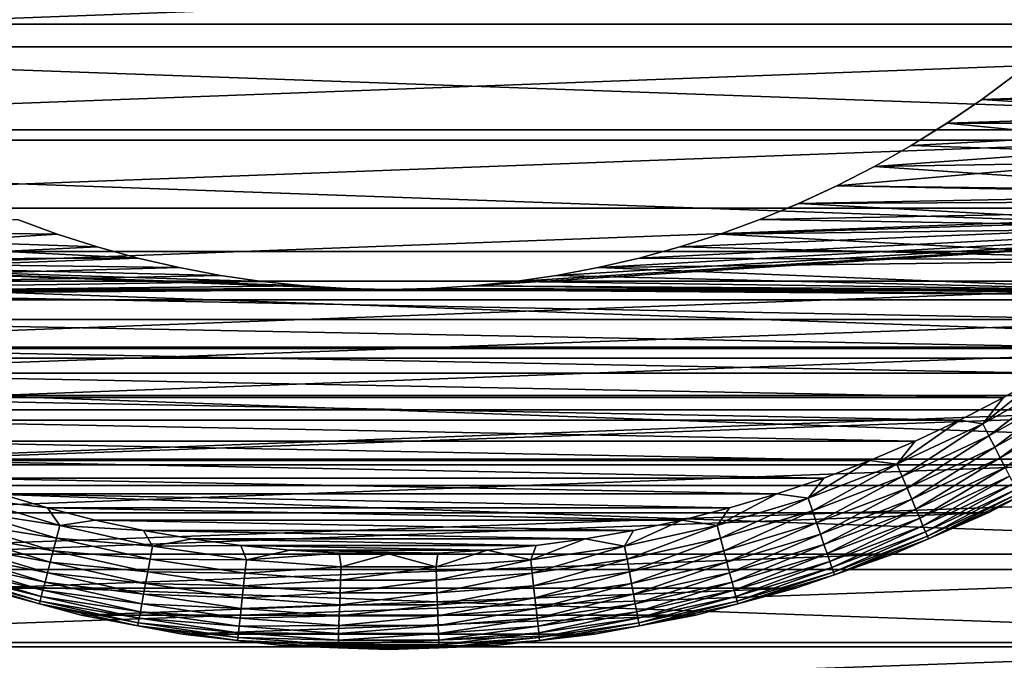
# Model space of a CAD drawing. Header units: metres. Extents: x -28 to 204, y -40 to 40.
# Tile 6 of 42: x -6 to 10, y -22 to -12. Entities that reach past the tile are written whole.
import ezdxf

# ---------------------------------------------------------------- set-up
doc = ezdxf.new("R2010")
doc.units = ezdxf.units.M
doc.layers.add('solid_SIPHO_KOMPL_SW0001', color=7, linetype='CONTINUOUS')

msp = doc.modelspace()

# ---------------------------------------------------------------- linework, layer by layer
at = {"layer": 'solid_SIPHO_KOMPL_SW0001'}
for points in [[(25.924086, -11.840164), (-25.924086, -11.840164), (-26.703117, -9.959504)], [(26.703117, -9.959504), (25.924086, -11.840164), (-26.703117, -9.959504)], [(-18.749777, -10.824133, 242), (-17.887444, -12.196772, 242), (18.749777, -10.824133, 242)], [(-17.887444, -12.196772, 242), (17.887444, -12.196772, 242), (18.749777, -10.824133, 242)], [(25.013962, -13.658234), (-25.013962, -13.658234), (-25.924086, -11.840164)], [(25.924086, -11.840164), (25.013962, -13.658234), (-25.924086, -11.840164)], [(-17.887444, -12.196772, 242), (-16.926666, -13.498499, 242), (17.887444, -12.196772, 242)], [(-16.926666, -13.498499, 242), (16.926666, -13.498499, 242), (17.887444, -12.196772, 242)], [(9.82758, -12.626111, 231), (9.297829, -13.021031, 231), (9.827461, -12.626204, 156)], [(15.557814, -12.805245, 231), (9.297829, -13.021031, 231), (9.82758, -12.626111, 231)], [(9.297829, -13.021031, 231), (9.29792, -13.020987, 156), (9.827461, -12.626204, 156)], [(9.827461, -12.626204, 156), (9.29792, -13.020987, 156), (23.709282, -12.917722, 156)], [(15.557814, -12.805245, 231), (15.055832, -13.39195, 231), (9.297829, -13.021031, 231)], [(7.026774, -14.374297, 156), (22.727345, -14.576244, 156), (23.709282, -12.917722, 156)], [(7.615553, -14.071305, 156), (7.026774, -14.374297, 156), (23.709282, -12.917722, 156)], [(8.189808, -13.745053, 156), (7.615553, -14.071305, 156), (23.709282, -12.917722, 156)], [(8.751094, -13.394572, 156), (8.189808, -13.745053, 156), (23.709282, -12.917722, 156)], [(9.29792, -13.020987, 156), (8.751094, -13.394572, 156), (23.709282, -12.917722, 156)], [(9.297829, -13.021031, 231), (8.750722, -13.394776, 231), (8.751094, -13.394572, 156)], [(15.055832, -13.39195, 231), (8.750722, -13.394776, 231), (9.297829, -13.021031, 231)], [(9.297829, -13.021031, 231), (8.751094, -13.394572, 156), (9.29792, -13.020987, 156)], [(8.750722, -13.394776, 231), (8.189299, -13.74534, 231), (8.189808, -13.745053, 156)], [(14.531249, -13.95927, 231), (8.189299, -13.74534, 231), (8.750722, -13.394776, 231)], [(8.750722, -13.394776, 231), (8.189808, -13.745053, 156), (8.751094, -13.394572, 156)], [(15.055832, -13.39195, 231), (14.531249, -13.95927, 231), (8.750722, -13.394776, 231)], [(-16.926666, -13.498499, 242), (-15.871457, -14.724659, 242), (16.926666, -13.498499, 242)], [(-15.871457, -14.724659, 242), (15.871457, -14.724659, 242), (16.926666, -13.498499, 242)], [(23.976261, -15.407389), (-23.976261, -15.407389), (-25.013962, -13.658234)], [(25.013962, -13.658234), (23.976261, -15.407389), (-25.013962, -13.658234)], [(8.189299, -13.74534, 231), (7.615308, -14.071484, 231), (7.615553, -14.071305, 156)], [(14.531249, -13.95927, 231), (7.615308, -14.071484, 231), (8.189299, -13.74534, 231)], [(8.189299, -13.74534, 231), (7.615553, -14.071305, 156), (8.189808, -13.745053, 156)], [(14.531249, -13.95927, 231), (13.984469, -14.507001, 231), (7.615308, -14.071484, 231)], [(7.027185, -14.374183, 231), (7.026774, -14.374297, 156), (7.615553, -14.071305, 156)], [(7.615308, -14.071484, 231), (7.027185, -14.374183, 231), (7.615553, -14.071305, 156)], [(13.984469, -14.507001, 231), (7.027185, -14.374183, 231), (7.615308, -14.071484, 231)], [(7.026774, -14.374297, 156), (6.426268, -14.652704, 156), (22.727345, -14.576244, 156)], [(6.427208, -14.652335, 231), (6.426268, -14.652704, 156), (7.026774, -14.374297, 156)], [(7.027185, -14.374183, 231), (6.427208, -14.652335, 231), (7.026774, -14.374297, 156)], [(13.984469, -14.507001, 231), (6.427208, -14.652335, 231), (7.027185, -14.374183, 231)], [(1.321198, -15.945283, 156), (21.628191, -16.162251, 156), (22.727345, -14.576244, 156)], [(1.978837, -15.877161, 156), (1.321198, -15.945283, 156), (22.727345, -14.576244, 156)], [(2.632678, -15.781822, 156), (1.978837, -15.877161, 156), (22.727345, -14.576244, 156)], [(3.283819, -15.65924, 156), (2.632678, -15.781822, 156), (22.727345, -14.576244, 156)], [(3.928715, -15.510134, 156), (3.283819, -15.65924, 156), (22.727345, -14.576244, 156)], [(4.565289, -15.334844, 156), (3.928715, -15.510134, 156), (22.727345, -14.576244, 156)], [(5.195354, -15.132947, 156), (4.565289, -15.334844, 156), (22.727345, -14.576244, 156)], [(5.816383, -14.905342, 156), (5.195354, -15.132947, 156), (22.727345, -14.576244, 156)], [(6.426268, -14.652704, 156), (5.816383, -14.905342, 156), (22.727345, -14.576244, 156)], [(5.817182, -14.904982, 231), (5.816383, -14.905342, 156), (6.426268, -14.652704, 156)], [(6.427208, -14.652335, 231), (5.817182, -14.904982, 231), (6.426268, -14.652704, 156)], [(13.418026, -15.032598, 231), (5.817182, -14.904982, 231), (6.427208, -14.652335, 231)], [(13.984469, -14.507001, 231), (13.418026, -15.032598, 231), (6.427208, -14.652335, 231)], [(-15.871457, -14.724659, 242), (-14.724659, -15.871457, 242), (15.871457, -14.724659, 242)], [(-14.724659, -15.871457, 242), (14.724659, -15.871457, 242), (15.871457, -14.724659, 242)], [(-5.195354, -15.132947, 156), (-5.816383, -14.905342, 156), (-21.628191, -16.162251, 156)], [(-13.418026, -15.032598, 231), (-5.817182, -14.904982, 231), (-5.195281, -15.132864, 231)], [(-5.817182, -14.904982, 231), (-5.816383, -14.905342, 156), (-5.195354, -15.132947, 156)], [(-5.195281, -15.132864, 231), (-5.817182, -14.904982, 231), (-5.195354, -15.132947, 156)], [(5.817182, -14.904982, 231), (5.195281, -15.132864, 231), (5.816383, -14.905342, 156)], [(13.418026, -15.032598, 231), (5.195281, -15.132864, 231), (5.817182, -14.904982, 231)], [(5.195281, -15.132864, 231), (5.195354, -15.132947, 156), (5.816383, -14.905342, 156)], [(-13.418026, -15.032598, 231), (-5.195281, -15.132864, 231), (-4.56431, -15.33507, 231)], [(-13.418026, -15.032598, 231), (-4.56431, -15.33507, 231), (-3.927532, -15.510465, 231)], [(-12.832145, -15.535639, 231), (-13.418026, -15.032598, 231), (-3.927532, -15.510465, 231)], [(13.418026, -15.032598, 231), (12.832145, -15.535638, 231), (5.195281, -15.132864, 231)], [(-4.565289, -15.334844, 156), (-5.195354, -15.132947, 156), (-21.628191, -16.162251, 156)], [(-5.195281, -15.132864, 231), (-5.195354, -15.132947, 156), (-4.565289, -15.334844, 156)], [(-4.56431, -15.33507, 231), (-5.195281, -15.132864, 231), (-4.565289, -15.334844, 156)], [(5.195281, -15.132864, 231), (4.56431, -15.33507, 231), (5.195354, -15.132947, 156)], [(12.832145, -15.535638, 231), (4.56431, -15.33507, 231), (5.195281, -15.132864, 231)], [(4.56431, -15.33507, 231), (4.565289, -15.334844, 156), (5.195354, -15.132947, 156)], [(22.814804, -17.080086), (-22.814804, -17.080086), (-23.976261, -15.407389)], [(23.976261, -15.407389), (22.814804, -17.080086), (-23.976261, -15.407389)], [(-3.928715, -15.510134, 156), (-4.565289, -15.334844, 156), (-21.628191, -16.162251, 156)], [(-4.56431, -15.33507, 231), (-4.565289, -15.334844, 156), (-3.928715, -15.510134, 156)], [(-3.927532, -15.510465, 231), (-4.56431, -15.33507, 231), (-3.928715, -15.510134, 156)], [(4.56431, -15.33507, 231), (3.927532, -15.510465, 231), (3.928715, -15.510134, 156)], [(12.832145, -15.535638, 231), (3.927532, -15.510465, 231), (4.56431, -15.33507, 231)], [(4.56431, -15.33507, 231), (3.928715, -15.510134, 156), (4.565289, -15.334844, 156)], [(-3.283819, -15.65924, 156), (-3.928715, -15.510134, 156), (-21.628191, -16.162251, 156)], [(-12.832145, -15.535639, 231), (-3.927532, -15.510465, 231), (-3.28329, -15.659442, 231)], [(-12.832145, -15.535639, 231), (-3.28329, -15.659442, 231), (-2.633039, -15.781823, 231)], [(-12.832145, -15.535639, 231), (-2.633039, -15.781823, 231), (-1.979665, -15.877048, 231)], [(-12.832145, -15.535639, 231), (-1.979665, -15.877048, 231), (-1.321913, -15.945186, 231)], [(-12.832145, -15.535639, 231), (-1.321913, -15.945186, 231), (-0.66086, -15.986254, 231)], [(-12.226339, -16.016727, 231), (-12.832145, -15.535639, 231), (-0.66086, -15.986254, 231)], [(-3.927532, -15.510465, 231), (-3.928715, -15.510134, 156), (-3.283819, -15.65924, 156)], [(-3.28329, -15.659442, 231), (-3.927532, -15.510465, 231), (-3.283819, -15.65924, 156)], [(3.927532, -15.510465, 231), (3.28329, -15.659442, 231), (3.283819, -15.65924, 156)], [(12.832145, -15.535638, 231), (3.28329, -15.659442, 231), (3.927532, -15.510465, 231)], [(12.832145, -15.535638, 231), (12.22634, -16.016727, 231), (3.28329, -15.659442, 231)], [(3.927532, -15.510465, 231), (3.283819, -15.65924, 156), (3.928715, -15.510134, 156)], [(-2.632678, -15.781822, 156), (-3.283819, -15.65924, 156), (-21.628191, -16.162251, 156)], [(-3.28329, -15.659442, 231), (-3.283819, -15.65924, 156), (-2.632678, -15.781822, 156)], [(-2.633039, -15.781823, 231), (-3.28329, -15.659442, 231), (-2.632678, -15.781822, 156)], [(2.633039, -15.781823, 231), (2.632678, -15.781822, 156), (3.283819, -15.65924, 156)], [(3.28329, -15.659442, 231), (2.633039, -15.781823, 231), (3.283819, -15.65924, 156)], [(12.22634, -16.016727, 231), (2.633039, -15.781823, 231), (3.28329, -15.659442, 231)], [(-1.978837, -15.877161, 156), (-2.632678, -15.781822, 156), (-21.628191, -16.162251, 156)], [(-1.321198, -15.945283, 156), (-1.978837, -15.877161, 156), (-21.628191, -16.162251, 156)], [(-14.724659, -15.871457, 242), (-13.498499, -16.926666, 242), (14.724659, -15.871457, 242)], [(-13.498499, -16.926666, 242), (13.498499, -16.926666, 242), (14.724659, -15.871457, 242)], [(-1.979665, -15.877048, 231), (-2.633039, -15.781823, 231), (-2.632678, -15.781822, 156)], [(-1.979665, -15.877048, 231), (-2.632678, -15.781822, 156), (-1.978837, -15.877161, 156)], [(-1.321913, -15.945186, 231), (-1.979665, -15.877048, 231), (-1.978837, -15.877161, 156)], [(-1.321913, -15.945186, 231), (-1.978837, -15.877161, 156), (-1.321198, -15.945283, 156)], [(1.321913, -15.945186, 231), (1.321198, -15.945283, 156), (1.978837, -15.877161, 156)], [(1.979665, -15.877048, 231), (1.321913, -15.945186, 231), (1.978837, -15.877161, 156)], [(12.22634, -16.016727, 231), (1.321913, -15.945186, 231), (1.979665, -15.877048, 231)], [(1.979665, -15.877048, 231), (1.978837, -15.877161, 156), (2.632678, -15.781822, 156)], [(2.633039, -15.781823, 231), (1.979665, -15.877048, 231), (2.632678, -15.781822, 156)], [(12.22634, -16.016727, 231), (1.979665, -15.877048, 231), (2.633039, -15.781823, 231)], [(-0.660509, -15.98629, 156), (-1.321198, -15.945283, 156), (-21.628191, -16.162251, 156)], [(0, -16, 156), (-0.660509, -15.98629, 156), (-21.628191, -16.162251, 156)], [(0, -16, 156), (-21.628191, -16.162251, 156), (21.628191, -16.162251, 156)], [(-12.226339, -16.016727, 231), (-0.66086, -15.986254, 231), (0, -16, 231)], [(12.22634, -16.016727, 231), (-12.226339, -16.016727, 231), (0, -16, 231)], [(11.603248, -16.473822, 231), (-11.603248, -16.473824, 231), (-12.226339, -16.016727, 231)], [(12.22634, -16.016727, 231), (11.603248, -16.473822, 231), (-12.226339, -16.016727, 231)], [(-0.66086, -15.986254, 231), (-1.321913, -15.945186, 231), (-1.321198, -15.945283, 156)], [(-0.66086, -15.986254, 231), (-1.321198, -15.945283, 156), (-0.660509, -15.98629, 156)], [(-0.66086, -15.986254, 231), (-0.660509, -15.98629, 156), (0, -16, 156)], [(0, -16, 231), (-0.66086, -15.986254, 231), (0, -16, 156)], [(0.66086, -15.986254, 231), (0, -16, 231), (0.660509, -15.98629, 156)], [(12.22634, -16.016727, 231), (0, -16, 231), (0.66086, -15.986254, 231)], [(0.660509, -15.98629, 156), (0, -16, 156), (21.628191, -16.162251, 156)], [(0, -16, 231), (0, -16, 156), (0.660509, -15.98629, 156)], [(1.321198, -15.945283, 156), (0.660509, -15.98629, 156), (21.628191, -16.162251, 156)], [(0.66086, -15.986254, 231), (0.660509, -15.98629, 156), (1.321198, -15.945283, 156)], [(1.321913, -15.945186, 231), (0.66086, -15.986254, 231), (1.321198, -15.945283, 156)], [(12.22634, -16.016727, 231), (0.66086, -15.986254, 231), (1.321913, -15.945186, 231)], [(-21.628191, -16.162251, 156), (-20.419411, -17.664705, 156), (21.628191, -16.162251, 156)], [(-20.419411, -17.664705, 156), (20.419409, -17.664707, 156), (21.628191, -16.162251, 156)], [(11.603248, -16.473822, 231), (10.963819, -16.906069, 231), (-11.603248, -16.473824, 231)], [(10.963819, -16.906069, 231), (-10.963818, -16.906069, 231), (-11.603248, -16.473824, 231)], [(-13.498499, -16.926666, 242), (-12.196772, -17.887444, 242), (13.498499, -16.926666, 242)], [(-12.196772, -17.887444, 242), (12.196772, -17.887444, 242), (13.498499, -16.926666, 242)], [(10.306923, -17.314333, 231), (-10.306923, -17.314333, 231), (-10.963818, -16.906069, 231)], [(10.963819, -16.906069, 231), (10.306923, -17.314333, 231), (-10.963818, -16.906069, 231)], [(21.538774, -18.663525), (-21.538774, -18.663525), (-22.814804, -17.080086)], [(22.814804, -17.080086), (21.538774, -18.663525), (-22.814804, -17.080086)], [(9.635276, -17.696985, 231), (-9.635276, -17.696985, 231), (-10.306923, -17.314333, 231)], [(10.306923, -17.314333, 231), (9.635276, -17.696985, 231), (-10.306923, -17.314333, 231)], [(9.311042, -18.110094, 231.015274), (9.635276, -17.696985, 231), (10.306923, -17.314333, 231)], [(9.311042, -18.110094, 231.015274), (10.306923, -17.314333, 231), (10.608154, -17.38212, 231.015274)], [(9.311042, -18.110094, 231.015274), (10.608154, -17.38212, 231.015274), (9.406756, -18.296263, 231.060822)], [(10.608154, -17.38212, 231.015274), (10.717204, -17.560804, 231.060822), (9.406756, -18.296263, 231.060822)], [(9.406756, -18.296263, 231.060822), (10.717204, -17.560804, 231.060822), (9.498529, -18.47476, 231.135727)], [(10.717204, -17.560804, 231.060822), (10.82176, -17.732126, 231.135727), (9.498529, -18.47476, 231.135727)], [(-20.419411, -17.664705, 156), (-19.105331, -19.078426, 156), (20.419409, -17.664707, 156)], [(-19.105331, -19.078426, 156), (19.10533, -19.078426, 156), (20.419409, -17.664707, 156)], [(8.950562, -18.052929, 231), (-8.950561, -18.052929, 231), (-9.635276, -17.696985, 231)], [(9.635276, -17.696985, 231), (8.950562, -18.052929, 231), (-9.635276, -17.696985, 231)], [(9.311042, -18.110094, 231.015274), (8.950562, -18.052929, 231), (9.635276, -17.696985, 231)], [(9.498529, -18.47476, 231.135727), (10.82176, -17.732126, 231.135727), (9.584486, -18.641947, 231.238464)], [(10.82176, -17.732126, 231.135727), (10.919692, -17.892593, 231.238464), (9.584486, -18.641947, 231.238464)], [(-12.196772, -17.887444, 242), (-10.824133, -18.749777, 242), (12.196772, -17.887444, 242)], [(-10.824133, -18.749777, 242), (10.824133, -18.749777, 242), (12.196772, -17.887444, 242)], [(9.584486, -18.641947, 231.238464), (10.919692, -17.892593, 231.238464), (9.662874, -18.794413, 231.366943)], [(8.251156, -18.383055, 231), (-8.251156, -18.383057, 231), (-8.950561, -18.052929, 231)], [(8.950562, -18.052929, 231), (8.251156, -18.383055, 231), (-8.950561, -18.052929, 231)], [(7.96425, -18.741444, 231.015274), (8.251156, -18.383055, 231), (8.950562, -18.052929, 231)], [(7.96425, -18.741444, 231.015274), (8.950562, -18.052929, 231), (9.311042, -18.110094, 231.015274)], [(7.96425, -18.741444, 231.015274), (9.311042, -18.110094, 231.015274), (8.046121, -18.934101, 231.060822)], [(9.311042, -18.110094, 231.015274), (9.406756, -18.296263, 231.060822), (8.046121, -18.934101, 231.060822)], [(8.046121, -18.934101, 231.060822), (9.406756, -18.296263, 231.060822), (8.124619, -19.118822, 231.135727)], [(9.406756, -18.296263, 231.060822), (9.498529, -18.47476, 231.135727), (8.124619, -19.118822, 231.135727)], [(8.251156, -18.383055, 231), (7.539718, -18.686193, 231), (-8.251156, -18.383057, 231)], [(7.539718, -18.686193, 231), (-7.539718, -18.686193, 231), (-8.251156, -18.383057, 231)], [(7.96425, -18.741444, 231.015274), (7.539718, -18.686193, 231), (8.251156, -18.383055, 231)], [(8.124619, -19.118822, 231.135727), (9.498529, -18.47476, 231.135727), (8.198142, -19.291838, 231.238464)], [(9.498529, -18.47476, 231.135727), (9.584486, -18.641947, 231.238464), (8.198142, -19.291838, 231.238464)], [(20.152544, -20.152544), (-20.152544, -20.152544), (-21.538774, -18.663525)], [(21.538774, -18.663525), (20.152544, -20.152544), (-21.538774, -18.663525)], [(8.198142, -19.291838, 231.238464), (9.584486, -18.641947, 231.238464), (8.265192, -19.449619, 231.366943)], [(9.584486, -18.641947, 231.238464), (9.662874, -18.794413, 231.366943), (8.265192, -19.449619, 231.366943)], [(-10.824133, -18.749777, 242), (-9.393485, -19.506002, 242), (10.824133, -18.749777, 242)], [(-9.393485, -19.506002, 242), (9.393485, -19.506002, 242), (10.824133, -18.749777, 242)], [(6.818663, -18.961206, 231), (-6.818663, -18.961206, 231), (-7.539718, -18.686193, 231)], [(7.539718, -18.686193, 231), (6.818663, -18.961206, 231), (-7.539718, -18.686193, 231)], [(6.574966, -19.2728, 231.015274), (6.818663, -18.961206, 231), (7.539718, -18.686193, 231)], [(6.574966, -19.2728, 231.015274), (7.539718, -18.686193, 231), (7.96425, -18.741444, 231.015274)], [(6.574966, -19.2728, 231.015274), (7.96425, -18.741444, 231.015274), (6.642555, -19.470921, 231.060822)], [(7.96425, -18.741444, 231.015274), (8.046121, -18.934101, 231.060822), (6.642555, -19.470921, 231.060822)], [(8.265192, -19.449619, 231.366943), (9.662874, -18.794413, 231.366943), (8.3244, -19.588947, 231.518524)], [(9.662874, -18.794413, 231.366943), (9.732095, -18.929049, 231.518524), (8.3244, -19.588947, 231.518524)], [(9.393583, -19.505976, 232.5), (10.824133, -18.749777, 242), (9.393485, -19.506002, 242)], [(9.393583, -19.505976, 232.5), (10.825, -18.749451, 232.5), (10.824133, -18.749777, 242)], [(9.89244, -19.240923, 232.288437), (10.825, -18.749451, 232.5), (9.393583, -19.505976, 232.5)], [(6.086154, -19.208778, 231), (-6.086154, -19.208778, 231), (-6.818663, -18.961206, 231)], [(6.818663, -18.961206, 231), (6.086154, -19.208778, 231), (-6.818663, -18.961206, 231)], [(6.574966, -19.2728, 231.015274), (6.086154, -19.208778, 231), (6.818663, -18.961206, 231)], [(6.642555, -19.470921, 231.060822), (8.046121, -18.934101, 231.060822), (6.70736, -19.660877, 231.135727)], [(8.046121, -18.934101, 231.060822), (8.124619, -19.118822, 231.135727), (6.70736, -19.660877, 231.135727)], [(8.3244, -19.588947, 231.518524), (9.732095, -18.929049, 231.518524), (8.374559, -19.706982, 231.690125)], [(9.732095, -18.929049, 231.518524), (9.790735, -19.043106, 231.690125), (8.374559, -19.706982, 231.690125)], [(-19.105331, -19.078426, 156), (-17.693865, -20.394182, 156), (19.10533, -19.078426, 156)], [(-17.693865, -20.394182, 156), (17.693863, -20.394182, 156), (19.10533, -19.078426, 156)], [(6.70736, -19.660877, 231.135727), (8.124619, -19.118822, 231.135727), (6.768058, -19.838799, 231.238464)], [(8.124619, -19.118822, 231.135727), (8.198142, -19.291838, 231.238464), (6.768058, -19.838799, 231.238464)], [(8.374559, -19.706982, 231.690125), (9.790735, -19.043106, 231.690125), (8.414645, -19.801313, 231.878235)], [(9.790735, -19.043106, 231.690125), (9.837601, -19.134258, 231.878235), (8.414645, -19.801313, 231.878235)], [(-6.574966, -19.2728, 231.015274), (-5.150602, -19.701328, 231.015274), (-6.642555, -19.470921, 231.060822)], [(-6.574966, -19.2728, 231.015274), (-6.086154, -19.208778, 231), (-5.344473, -19.428257, 231)], [(-6.574966, -19.2728, 231.015274), (-5.344473, -19.428257, 231), (-5.150602, -19.701328, 231.015274)], [(5.344473, -19.428257, 231), (-5.344473, -19.428257, 231), (-6.086154, -19.208778, 231)], [(6.086154, -19.208778, 231), (5.344473, -19.428257, 231), (-6.086154, -19.208778, 231)], [(5.150602, -19.701328, 231.015274), (5.344473, -19.428257, 231), (6.086154, -19.208778, 231)], [(5.150602, -19.701328, 231.015274), (6.086154, -19.208778, 231), (6.574966, -19.2728, 231.015274)], [(5.150602, -19.701328, 231.015274), (6.574966, -19.2728, 231.015274), (5.203549, -19.903852, 231.060822)], [(6.574966, -19.2728, 231.015274), (6.642555, -19.470921, 231.060822), (5.203549, -19.903852, 231.060822)], [(8.414645, -19.801313, 231.878235), (9.837601, -19.134258, 231.878235), (8.443842, -19.870018, 232.079041)], [(9.837601, -19.134258, 231.878235), (9.871735, -19.200649, 232.079041), (8.443842, -19.870018, 232.079041)], [(8.443842, -19.870018, 232.079041), (9.871735, -19.200649, 232.079041), (8.461553, -19.911695, 232.288437)], [(9.871735, -19.200649, 232.079041), (9.89244, -19.240923, 232.288437), (8.461553, -19.911695, 232.288437)], [(8.461553, -19.911695, 232.288437), (9.89244, -19.240923, 232.288437), (9.393583, -19.505976, 232.5)], [(4.596546, -19.61871, 231), (-4.596546, -19.61871, 231), (-5.344473, -19.428257, 231)], [(-5.150602, -19.701328, 231.015274), (-5.344473, -19.428257, 231), (-4.596546, -19.61871, 231)], [(5.344473, -19.428257, 231), (4.596546, -19.61871, 231), (-5.344473, -19.428257, 231)], [(5.150602, -19.701328, 231.015274), (4.596546, -19.61871, 231), (5.344473, -19.428257, 231)], [(6.768058, -19.838799, 231.238464), (8.198142, -19.291838, 231.238464), (6.823412, -20.001053, 231.366943)], [(8.198142, -19.291838, 231.238464), (8.265192, -19.449619, 231.366943), (6.823412, -20.001053, 231.366943)], [(-9.393485, -19.506002, 242), (-7.909695, -20.153397, 242), (9.393485, -19.506002, 242)], [(-7.909695, -20.153397, 242), (7.909695, -20.153397, 242), (9.393485, -19.506002, 242)], [(-6.642555, -19.470921, 231.060822), (-5.203549, -19.903852, 231.060822), (-6.70736, -19.660877, 231.135727)], [(-5.150602, -19.701328, 231.015274), (-5.203549, -19.903852, 231.060822), (-6.642555, -19.470921, 231.060822)], [(5.203549, -19.903852, 231.060822), (6.642555, -19.470921, 231.060822), (5.254315, -20.098034, 231.135727)], [(6.642555, -19.470921, 231.060822), (6.70736, -19.660877, 231.135727), (5.254315, -20.098034, 231.135727)], [(6.823412, -20.001053, 231.366943), (8.265192, -19.449619, 231.366943), (6.872292, -20.144333, 231.518524)], [(8.265192, -19.449619, 231.366943), (8.3244, -19.588947, 231.518524), (6.872292, -20.144333, 231.518524)], [(6.872292, -20.144333, 231.518524), (8.3244, -19.588947, 231.518524), (6.913701, -20.265713, 231.690125)], [(8.3244, -19.588947, 231.518524), (8.374559, -19.706982, 231.690125), (6.913701, -20.265713, 231.690125)], [(7.909633, -20.153418, 232.5), (9.393583, -19.505976, 232.5), (7.909695, -20.153397, 242)], [(8.461553, -19.911695, 232.288437), (9.393583, -19.505976, 232.5), (7.909633, -20.153418, 232.5)], [(9.393583, -19.505976, 232.5), (9.393485, -19.506002, 242), (7.909695, -20.153397, 242)], [(-6.70736, -19.660877, 231.135727), (-5.254315, -20.098034, 231.135727), (-6.768058, -19.838799, 231.238464)], [(-5.203549, -19.903852, 231.060822), (-5.254315, -20.098034, 231.135727), (-6.70736, -19.660877, 231.135727)], [(-5.150602, -19.701328, 231.015274), (-3.698757, -20.02474, 231.015274), (-5.203549, -19.903852, 231.060822)], [(-5.150602, -19.701328, 231.015274), (-4.596546, -19.61871, 231), (-3.840715, -19.780485, 231)], [(-5.150602, -19.701328, 231.015274), (-3.840715, -19.780485, 231), (-3.698757, -20.02474, 231.015274)], [(3.840715, -19.780485, 231), (-3.840715, -19.780485, 231), (-4.596546, -19.61871, 231)], [(4.596546, -19.61871, 231), (3.840715, -19.780485, 231), (-4.596546, -19.61871, 231)], [(3.698757, -20.02474, 231.015274), (3.840715, -19.780485, 231), (4.596546, -19.61871, 231)], [(3.698757, -20.02474, 231.015274), (4.596546, -19.61871, 231), (5.150602, -19.701328, 231.015274)], [(3.698757, -20.02474, 231.015274), (5.150602, -19.701328, 231.015274), (3.736779, -20.230589, 231.060822)], [(5.150602, -19.701328, 231.015274), (5.203549, -19.903852, 231.060822), (3.736779, -20.230589, 231.060822)], [(5.254315, -20.098034, 231.135727), (6.70736, -19.660877, 231.135727), (5.301864, -20.279911, 231.238464)], [(6.70736, -19.660877, 231.135727), (6.768058, -19.838799, 231.238464), (5.301864, -20.279911, 231.238464)], [(6.913701, -20.265713, 231.690125), (8.374559, -19.706982, 231.690125), (6.946795, -20.362719, 231.878235)], [(8.374559, -19.706982, 231.690125), (8.414645, -19.801313, 231.878235), (6.946795, -20.362719, 231.878235)], [(-6.768058, -19.838799, 231.238464), (-5.301864, -20.279911, 231.238464), (-6.823412, -20.001053, 231.366943)], [(-5.254315, -20.098034, 231.135727), (-5.301864, -20.279911, 231.238464), (-6.768058, -19.838799, 231.238464)], [(-5.203549, -19.903852, 231.060822), (-3.736779, -20.230589, 231.060822), (-5.254315, -20.098034, 231.135727)], [(-3.698757, -20.02474, 231.015274), (-3.736779, -20.230589, 231.060822), (-5.203549, -19.903852, 231.060822)], [(3.078655, -19.913361, 231), (-3.078654, -19.913361, 231), (-3.840715, -19.780485, 231)], [(-3.698757, -20.02474, 231.015274), (-3.840715, -19.780485, 231), (-3.078654, -19.913361, 231)], [(3.840715, -19.780485, 231), (3.078655, -19.913361, 231), (-3.840715, -19.780485, 231)], [(3.698757, -20.02474, 231.015274), (3.078655, -19.913361, 231), (3.840715, -19.780485, 231)], [(3.736779, -20.230589, 231.060822), (5.203549, -19.903852, 231.060822), (3.773235, -20.427959, 231.135727)], [(5.203549, -19.903852, 231.060822), (5.254315, -20.098034, 231.135727), (3.773235, -20.427959, 231.135727)], [(5.301864, -20.279911, 231.238464), (6.768058, -19.838799, 231.238464), (5.345226, -20.445774, 231.366943)], [(6.768058, -19.838799, 231.238464), (6.823412, -20.001053, 231.366943), (5.345226, -20.445774, 231.366943)], [(6.946795, -20.362719, 231.878235), (8.414645, -19.801313, 231.878235), (6.970898, -20.433371, 232.079041)], [(8.414645, -19.801313, 231.878235), (8.443842, -19.870018, 232.079041), (6.970898, -20.433371, 232.079041)], [(6.970898, -20.433371, 232.079041), (8.443842, -19.870018, 232.079041), (6.985519, -20.476229, 232.288437)], [(8.443842, -19.870018, 232.079041), (8.461553, -19.911695, 232.288437), (6.985519, -20.476229, 232.288437)], [(-6.823412, -20.001053, 231.366943), (-5.345226, -20.445774, 231.366943), (-6.872292, -20.144333, 231.518524)], [(-5.301864, -20.279911, 231.238464), (-5.345226, -20.445774, 231.366943), (-6.823412, -20.001053, 231.366943)], [(-3.698757, -20.02474, 231.015274), (-2.227178, -20.241312, 231.015274), (-3.736779, -20.230589, 231.060822)], [(-3.698757, -20.02474, 231.015274), (-3.078654, -19.913361, 231), (-2.313621, -20.016731, 231)], [(-3.698757, -20.02474, 231.015274), (-2.313621, -20.016731, 231), (-2.227178, -20.241312, 231.015274)], [(2.313622, -20.016731, 231), (-2.313621, -20.016731, 231), (-3.078654, -19.913361, 231)], [(3.078655, -19.913361, 231), (2.313622, -20.016731, 231), (-3.078654, -19.913361, 231)], [(1.544506, -20.090631, 231), (-1.544506, -20.090631, 231), (-2.313621, -20.016731, 231)], [(-2.227178, -20.241312, 231.015274), (-2.313621, -20.016731, 231), (-1.544506, -20.090631, 231)], [(2.313622, -20.016731, 231), (1.544506, -20.090631, 231), (-2.313621, -20.016731, 231)], [(2.227178, -20.241312, 231.015274), (1.544506, -20.090631, 231), (2.313622, -20.016731, 231)], [(2.227178, -20.241312, 231.015274), (2.313622, -20.016731, 231), (3.078655, -19.913361, 231)], [(2.227178, -20.241312, 231.015274), (3.078655, -19.913361, 231), (3.698757, -20.02474, 231.015274)], [(2.227178, -20.241312, 231.015274), (3.698757, -20.02474, 231.015274), (2.250072, -20.449389, 231.060822)], [(3.698757, -20.02474, 231.015274), (3.736779, -20.230589, 231.060822), (2.250072, -20.449389, 231.060822)], [(5.345226, -20.445774, 231.366943), (6.823412, -20.001053, 231.366943), (5.383516, -20.592237, 231.518524)], [(6.823412, -20.001053, 231.366943), (6.872292, -20.144333, 231.518524), (5.383516, -20.592237, 231.518524)], [(6.985519, -20.476229, 232.288437), (8.461553, -19.911695, 232.288437), (7.909633, -20.153418, 232.5)], [(18.663525, -21.538774), (-18.663525, -21.538774), (-20.152544, -20.152544)], [(20.152544, -20.152544), (18.663525, -21.538774), (-20.152544, -20.152544)], [(-7.909695, -20.153397, 242), (-6.381304, -20.688028, 242), (7.909695, -20.153397, 242)], [(-6.872292, -20.144333, 231.518524), (-5.383516, -20.592237, 231.518524), (-6.913701, -20.265713, 231.690125)], [(-5.345226, -20.445774, 231.366943), (-5.383516, -20.592237, 231.518524), (-6.872292, -20.144333, 231.518524)], [(-6.381304, -20.688028, 242), (6.381304, -20.688028, 242), (7.909695, -20.153397, 242)], [(-5.254315, -20.098034, 231.135727), (-3.773235, -20.427959, 231.135727), (-5.301864, -20.279911, 231.238464)], [(-3.736779, -20.230589, 231.060822), (-3.773235, -20.427959, 231.135727), (-5.254315, -20.098034, 231.135727)], [(-2.227178, -20.241312, 231.015274), (-1.544506, -20.090631, 231), (-0.772166, -20.135124, 231)], [(-2.227178, -20.241312, 231.015274), (-0.772166, -20.135124, 231), (-0.743715, -20.349886, 231.015274)], [(0.772166, -20.135124, 231), (-0.772166, -20.135124, 231), (-1.544506, -20.090631, 231)], [(1.544506, -20.090631, 231), (0.772166, -20.135124, 231), (-1.544506, -20.090631, 231)], [(0.772166, -20.135124, 231), (0, -20.15, 231), (-0.772166, -20.135124, 231)], [(-0.743715, -20.349886, 231.015274), (-0.772166, -20.135124, 231), (0, -20.15, 231)], [(-0.743715, -20.349886, 231.015274), (0, -20.15, 231), (0.743715, -20.349886, 231.015274)], [(0.743715, -20.349886, 231.015274), (0, -20.15, 231), (0.772166, -20.135124, 231)], [(0.743715, -20.349886, 231.015274), (0.772166, -20.135124, 231), (1.544506, -20.090631, 231)], [(0.743715, -20.349886, 231.015274), (1.544506, -20.090631, 231), (2.227178, -20.241312, 231.015274)], [(3.773235, -20.427959, 231.135727), (5.254315, -20.098034, 231.135727), (3.807381, -20.612822, 231.238464)], [(5.254315, -20.098034, 231.135727), (5.301864, -20.279911, 231.238464), (3.807381, -20.612822, 231.238464)], [(5.383516, -20.592237, 231.518524), (6.872292, -20.144333, 231.518524), (5.415955, -20.716316, 231.690125)], [(6.872292, -20.144333, 231.518524), (6.913701, -20.265713, 231.690125), (5.415955, -20.716316, 231.690125)], [(7.909633, -20.153418, 232.5), (7.909695, -20.153397, 242), (6.381304, -20.688028, 242)], [(6.38145, -20.68815, 232.5), (7.909633, -20.153418, 232.5), (6.381304, -20.688028, 242)], [(6.985519, -20.476229, 232.288437), (7.909633, -20.153418, 232.5), (6.38145, -20.68815, 232.5)], [(-6.946795, -20.362719, 231.878235), (-5.441879, -20.815479, 231.878235), (-6.970898, -20.433371, 232.079041)], [(-6.913701, -20.265713, 231.690125), (-5.415955, -20.716316, 231.690125), (-6.946795, -20.362719, 231.878235)], [(-5.415955, -20.716316, 231.690125), (-5.441879, -20.815479, 231.878235), (-6.946795, -20.362719, 231.878235)], [(-5.383516, -20.592237, 231.518524), (-5.415955, -20.716316, 231.690125), (-6.913701, -20.265713, 231.690125)], [(-5.301864, -20.279911, 231.238464), (-3.807381, -20.612822, 231.238464), (-5.345226, -20.445774, 231.366943)], [(-3.773235, -20.427959, 231.135727), (-3.807381, -20.612822, 231.238464), (-5.301864, -20.279911, 231.238464)], [(-3.736779, -20.230589, 231.060822), (-2.250072, -20.449389, 231.060822), (-3.773235, -20.427959, 231.135727)], [(-2.227178, -20.241312, 231.015274), (-2.250072, -20.449389, 231.060822), (-3.736779, -20.230589, 231.060822)], [(-2.227178, -20.241312, 231.015274), (-0.743715, -20.349886, 231.015274), (-2.250072, -20.449389, 231.060822)], [(-0.743715, -20.349886, 231.015274), (-0.75136, -20.55908, 231.060822), (-2.250072, -20.449389, 231.060822)], [(0.743715, -20.349886, 231.015274), (0.75136, -20.55908, 231.060822), (-0.75136, -20.55908, 231.060822)], [(-0.743715, -20.349886, 231.015274), (0.743715, -20.349886, 231.015274), (-0.75136, -20.55908, 231.060822)], [(0.743715, -20.349886, 231.015274), (2.227178, -20.241312, 231.015274), (0.75136, -20.55908, 231.060822)], [(2.227178, -20.241312, 231.015274), (2.250072, -20.449389, 231.060822), (0.75136, -20.55908, 231.060822)], [(2.250072, -20.449389, 231.060822), (3.736779, -20.230589, 231.060822), (2.272024, -20.648891, 231.135727)], [(3.736779, -20.230589, 231.060822), (3.773235, -20.427959, 231.135727), (2.272024, -20.648891, 231.135727)], [(3.807381, -20.612822, 231.238464), (5.301864, -20.279911, 231.238464), (3.83852, -20.781406, 231.366943)], [(5.301864, -20.279911, 231.238464), (5.345226, -20.445774, 231.366943), (3.83852, -20.781406, 231.366943)], [(5.415955, -20.716316, 231.690125), (6.913701, -20.265713, 231.690125), (5.441879, -20.815479, 231.878235)], [(6.913701, -20.265713, 231.690125), (6.946795, -20.362719, 231.878235), (5.441879, -20.815479, 231.878235)], [(5.441879, -20.815479, 231.878235), (6.946795, -20.362719, 231.878235), (5.460761, -20.887703, 232.079041)], [(6.946795, -20.362719, 231.878235), (6.970898, -20.433371, 232.079041), (5.460761, -20.887703, 232.079041)], [(-17.693865, -20.394182, 156), (-16.193356, -21.60491, 156), (17.693863, -20.394182, 156)], [(-16.193356, -21.60491, 156), (16.193354, -21.60491, 156), (17.693863, -20.394182, 156)], [(-6.970898, -20.433371, 232.079041), (-5.460761, -20.887703, 232.079041), (-6.985519, -20.476229, 232.288437)], [(-6.985519, -20.476229, 232.288437), (-5.472215, -20.931515, 232.288437), (-6.38145, -20.68815, 232.5)], [(-5.460761, -20.887703, 232.079041), (-5.472215, -20.931515, 232.288437), (-6.985519, -20.476229, 232.288437)], [(-5.441879, -20.815479, 231.878235), (-5.460761, -20.887703, 232.079041), (-6.970898, -20.433371, 232.079041)], [(-5.345226, -20.445774, 231.366943), (-3.83852, -20.781406, 231.366943), (-5.383516, -20.592237, 231.518524)], [(-3.807381, -20.612822, 231.238464), (-3.83852, -20.781406, 231.366943), (-5.345226, -20.445774, 231.366943)], [(-3.773235, -20.427959, 231.135727), (-2.272024, -20.648891, 231.135727), (-3.807381, -20.612822, 231.238464)], [(-2.250072, -20.449389, 231.060822), (-2.272024, -20.648891, 231.135727), (-3.773235, -20.427959, 231.135727)], [(-2.250072, -20.449389, 231.060822), (-0.75136, -20.55908, 231.060822), (-2.272024, -20.648891, 231.135727)], [(0.75136, -20.55908, 231.060822), (2.250072, -20.449389, 231.060822), (0.758691, -20.759653, 231.135727)], [(2.250072, -20.449389, 231.060822), (2.272024, -20.648891, 231.135727), (0.758691, -20.759653, 231.135727)], [(2.272024, -20.648891, 231.135727), (3.773235, -20.427959, 231.135727), (2.292585, -20.835752, 231.238464)], [(3.773235, -20.427959, 231.135727), (3.807381, -20.612822, 231.238464), (2.292585, -20.835752, 231.238464)], [(3.83852, -20.781406, 231.366943), (5.345226, -20.445774, 231.366943), (3.866018, -20.930275, 231.518524)], [(5.345226, -20.445774, 231.366943), (5.383516, -20.592237, 231.518524), (3.866018, -20.930275, 231.518524)], [(5.460761, -20.887703, 232.079041), (6.970898, -20.433371, 232.079041), (5.472215, -20.931515, 232.288437)], [(6.970898, -20.433371, 232.079041), (6.985519, -20.476229, 232.288437), (5.472215, -20.931515, 232.288437)], [(5.472215, -20.931515, 232.288437), (6.985519, -20.476229, 232.288437), (6.38145, -20.68815, 232.5)], [(-5.383516, -20.592237, 231.518524), (-3.866018, -20.930275, 231.518524), (-5.415955, -20.716316, 231.690125)], [(-3.83852, -20.781406, 231.366943), (-3.866018, -20.930275, 231.518524), (-5.383516, -20.592237, 231.518524)], [(-3.807381, -20.612822, 231.238464), (-2.292585, -20.835752, 231.238464), (-3.83852, -20.781406, 231.366943)], [(-2.272024, -20.648891, 231.135727), (-2.292585, -20.835752, 231.238464), (-3.807381, -20.612822, 231.238464)], [(-2.272024, -20.648891, 231.135727), (-0.758691, -20.759653, 231.135727), (-2.292585, -20.835752, 231.238464)], [(-0.75136, -20.55908, 231.060822), (-0.758691, -20.759653, 231.135727), (-2.272024, -20.648891, 231.135727)], [(0.75136, -20.55908, 231.060822), (0.758691, -20.759653, 231.135727), (-0.758691, -20.759653, 231.135727)], [(-0.75136, -20.55908, 231.060822), (0.75136, -20.55908, 231.060822), (-0.758691, -20.759653, 231.135727)], [(0.758691, -20.759653, 231.135727), (2.272024, -20.648891, 231.135727), (0.765556, -20.947517, 231.238464)], [(2.272024, -20.648891, 231.135727), (2.292585, -20.835752, 231.238464), (0.765556, -20.947517, 231.238464)], [(2.292585, -20.835752, 231.238464), (3.807381, -20.612822, 231.238464), (2.311335, -21.006161, 231.366943)], [(3.807381, -20.612822, 231.238464), (3.83852, -20.781406, 231.366943), (2.311335, -21.006161, 231.366943)], [(3.866018, -20.930275, 231.518524), (5.383516, -20.592237, 231.518524), (3.889313, -21.056391, 231.690125)], [(5.383516, -20.592237, 231.518524), (5.415955, -20.716316, 231.690125), (3.889313, -21.056391, 231.690125)], [(-6.38145, -20.68815, 232.5), (-4.817578, -21.107189, 232.5), (-6.381304, -20.688028, 242)], [(-5.472215, -20.931515, 232.288437), (-4.817578, -21.107189, 232.5), (-6.38145, -20.68815, 232.5)], [(-6.381304, -20.688028, 242), (-4.817542, -21.107187, 242), (6.381304, -20.688028, 242)], [(-4.817578, -21.107189, 232.5), (-4.817542, -21.107187, 242), (-6.381304, -20.688028, 242)], [(-5.441879, -20.815479, 231.878235), (-3.90793, -21.157181, 231.878235), (-5.460761, -20.887703, 232.079041)], [(-5.415955, -20.716316, 231.690125), (-3.889313, -21.056391, 231.690125), (-5.441879, -20.815479, 231.878235)], [(-3.889313, -21.056391, 231.690125), (-3.90793, -21.157181, 231.878235), (-5.441879, -20.815479, 231.878235)], [(-3.866018, -20.930275, 231.518524), (-3.889313, -21.056391, 231.690125), (-5.415955, -20.716316, 231.690125)], [(-4.817542, -21.107187, 242), (4.817542, -21.107187, 242), (6.381304, -20.688028, 242)], [(-3.83852, -20.781406, 231.366943), (-2.311335, -21.006161, 231.366943), (-3.866018, -20.930275, 231.518524)], [(-2.292585, -20.835752, 231.238464), (-2.311335, -21.006161, 231.366943), (-3.83852, -20.781406, 231.366943)], [(-0.758691, -20.759653, 231.135727), (-0.765556, -20.947517, 231.238464), (-2.292585, -20.835752, 231.238464)], [(0.758691, -20.759653, 231.135727), (0.765556, -20.947517, 231.238464), (-0.765556, -20.947517, 231.238464)], [(-0.758691, -20.759653, 231.135727), (0.758691, -20.759653, 231.135727), (-0.765556, -20.947517, 231.238464)], [(2.311335, -21.006161, 231.366943), (3.83852, -20.781406, 231.366943), (2.327892, -21.156641, 231.518524)], [(3.83852, -20.781406, 231.366943), (3.866018, -20.930275, 231.518524), (2.327892, -21.156641, 231.518524)], [(3.889313, -21.056391, 231.690125), (5.415955, -20.716316, 231.690125), (3.90793, -21.157181, 231.878235)], [(5.415955, -20.716316, 231.690125), (5.441879, -20.815479, 231.878235), (3.90793, -21.157181, 231.878235)], [(3.90793, -21.157181, 231.878235), (5.441879, -20.815479, 231.878235), (3.921489, -21.230591, 232.079041)], [(5.441879, -20.815479, 231.878235), (5.460761, -20.887703, 232.079041), (3.921489, -21.230591, 232.079041)], [(6.38145, -20.68815, 232.5), (6.381304, -20.688028, 242), (4.817542, -21.107187, 242)], [(4.817578, -21.107189, 232.5), (6.38145, -20.68815, 232.5), (4.817542, -21.107187, 242)], [(5.472215, -20.931515, 232.288437), (6.38145, -20.68815, 232.5), (4.817578, -21.107189, 232.5)], [(-5.460761, -20.887703, 232.079041), (-3.921489, -21.230591, 232.079041), (-5.472215, -20.931515, 232.288437)], [(-5.472215, -20.931515, 232.288437), (-3.929714, -21.275122, 232.288437), (-4.817578, -21.107189, 232.5)], [(-3.921489, -21.230591, 232.079041), (-3.929714, -21.275122, 232.288437), (-5.472215, -20.931515, 232.288437)], [(-3.90793, -21.157181, 231.878235), (-3.921489, -21.230591, 232.079041), (-5.460761, -20.887703, 232.079041)], [(-3.866018, -20.930275, 231.518524), (-2.327892, -21.156641, 231.518524), (-3.889313, -21.056391, 231.690125)], [(-2.311335, -21.006161, 231.366943), (-2.327892, -21.156641, 231.518524), (-3.866018, -20.930275, 231.518524)], [(-2.292585, -20.835752, 231.238464), (-0.765556, -20.947517, 231.238464), (-2.311335, -21.006161, 231.366943)], [(-0.765556, -20.947517, 231.238464), (-0.771818, -21.118839, 231.366943), (-2.311335, -21.006161, 231.366943)], [(0.765556, -20.947517, 231.238464), (0.771818, -21.118839, 231.366943), (-0.771818, -21.118839, 231.366943)], [(-0.765556, -20.947517, 231.238464), (0.765556, -20.947517, 231.238464), (-0.771818, -21.118839, 231.366943)], [(0.765556, -20.947517, 231.238464), (2.292585, -20.835752, 231.238464), (0.771818, -21.118839, 231.366943)], [(2.292585, -20.835752, 231.238464), (2.311335, -21.006161, 231.366943), (0.771818, -21.118839, 231.366943)], [(2.327892, -21.156641, 231.518524), (3.866018, -20.930275, 231.518524), (2.341919, -21.284121, 231.690125)], [(3.866018, -20.930275, 231.518524), (3.889313, -21.056391, 231.690125), (2.341919, -21.284121, 231.690125)], [(3.921489, -21.230591, 232.079041), (5.460761, -20.887703, 232.079041), (3.929714, -21.275122, 232.288437)], [(5.460761, -20.887703, 232.079041), (5.472215, -20.931515, 232.288437), (3.929714, -21.275122, 232.288437)], [(3.929714, -21.275122, 232.288437), (5.472215, -20.931515, 232.288437), (4.817578, -21.107189, 232.5)], [(-4.817578, -21.107189, 232.5), (-3.226765, -21.408188, 232.5), (-4.817542, -21.107187, 242)], [(-3.929714, -21.275122, 232.288437), (-3.226765, -21.408188, 232.5), (-4.817578, -21.107189, 232.5)], [(-4.817542, -21.107187, 242), (-3.226191, -21.408236, 242), (4.817542, -21.107187, 242)], [(-3.226765, -21.408188, 232.5), (-3.226191, -21.408236, 242), (-4.817542, -21.107187, 242)], [(-3.889313, -21.056391, 231.690125), (-2.341919, -21.284121, 231.690125), (-3.90793, -21.157181, 231.878235)], [(-2.327892, -21.156641, 231.518524), (-2.341919, -21.284121, 231.690125), (-3.889313, -21.056391, 231.690125)], [(-3.226191, -21.408236, 242), (3.226191, -21.408236, 242), (4.817542, -21.107187, 242)], [(-2.311335, -21.006161, 231.366943), (-0.771818, -21.118839, 231.366943), (-2.327892, -21.156641, 231.518524)], [(-0.771818, -21.118839, 231.366943), (-0.777347, -21.270126, 231.518524), (-2.327892, -21.156641, 231.518524)], [(0.771818, -21.118839, 231.366943), (0.777347, -21.270126, 231.518524), (-0.777347, -21.270126, 231.518524)], [(-0.771818, -21.118839, 231.366943), (0.771818, -21.118839, 231.366943), (-0.777347, -21.270126, 231.518524)], [(0.771818, -21.118839, 231.366943), (2.311335, -21.006161, 231.366943), (0.777347, -21.270126, 231.518524)], [(2.311335, -21.006161, 231.366943), (2.327892, -21.156641, 231.518524), (0.777347, -21.270126, 231.518524)], [(2.341919, -21.284121, 231.690125), (3.889313, -21.056391, 231.690125), (2.353129, -21.386002, 231.878235)], [(3.889313, -21.056391, 231.690125), (3.90793, -21.157181, 231.878235), (2.353129, -21.386002, 231.878235)], [(4.817578, -21.107189, 232.5), (4.817542, -21.107187, 242), (3.226191, -21.408236, 242)], [(3.226765, -21.408188, 232.5), (4.817578, -21.107189, 232.5), (3.226191, -21.408236, 242)], [(3.929714, -21.275122, 232.288437), (4.817578, -21.107189, 232.5), (3.226765, -21.408188, 232.5)], [(-3.921489, -21.230591, 232.079041), (-2.361294, -21.460203, 232.079041), (-3.929714, -21.275122, 232.288437)], [(-3.929714, -21.275122, 232.288437), (-2.366247, -21.505217, 232.288437), (-3.226765, -21.408188, 232.5)], [(-2.361294, -21.460203, 232.079041), (-2.366247, -21.505217, 232.288437), (-3.929714, -21.275122, 232.288437)], [(-3.90793, -21.157181, 231.878235), (-2.353129, -21.386002, 231.878235), (-3.921489, -21.230591, 232.079041)], [(-2.353129, -21.386002, 231.878235), (-2.361294, -21.460203, 232.079041), (-3.921489, -21.230591, 232.079041)], [(-2.341919, -21.284121, 231.690125), (-2.353129, -21.386002, 231.878235), (-3.90793, -21.157181, 231.878235)], [(-2.341919, -21.284121, 231.690125), (-0.782031, -21.398289, 231.690125), (-2.353129, -21.386002, 231.878235)], [(-2.327892, -21.156641, 231.518524), (-0.777347, -21.270126, 231.518524), (-2.341919, -21.284121, 231.690125)], [(-0.777347, -21.270126, 231.518524), (-0.782031, -21.398289, 231.690125), (-2.341919, -21.284121, 231.690125)], [(0.777347, -21.270126, 231.518524), (0.782031, -21.398289, 231.690125), (-0.782031, -21.398289, 231.690125)], [(-0.777347, -21.270126, 231.518524), (0.777347, -21.270126, 231.518524), (-0.782031, -21.398289, 231.690125)], [(0.777347, -21.270126, 231.518524), (2.327892, -21.156641, 231.518524), (0.782031, -21.398289, 231.690125)], [(2.327892, -21.156641, 231.518524), (2.341919, -21.284121, 231.690125), (0.782031, -21.398289, 231.690125)], [(0.782031, -21.398289, 231.690125), (2.341919, -21.284121, 231.690125), (0.785774, -21.500717, 231.878235)], [(2.341919, -21.284121, 231.690125), (2.353129, -21.386002, 231.878235), (0.785774, -21.500717, 231.878235)], [(2.353129, -21.386002, 231.878235), (3.90793, -21.157181, 231.878235), (2.361294, -21.460203, 232.079041)], [(3.90793, -21.157181, 231.878235), (3.921489, -21.230591, 232.079041), (2.361294, -21.460203, 232.079041)], [(2.361294, -21.460203, 232.079041), (3.921489, -21.230591, 232.079041), (2.366247, -21.505217, 232.288437)], [(3.921489, -21.230591, 232.079041), (3.929714, -21.275122, 232.288437), (2.366247, -21.505217, 232.288437)], [(2.366247, -21.505217, 232.288437), (3.929714, -21.275122, 232.288437), (3.226765, -21.408188, 232.5)], [(-3.226765, -21.408188, 232.5), (-1.617907, -21.589462, 232.5), (-3.226191, -21.408236, 242)], [(-2.366247, -21.505217, 232.288437), (-1.617907, -21.589462, 232.5), (-3.226765, -21.408188, 232.5)], [(-3.226191, -21.408236, 242), (-1.618448, -21.589314, 242), (3.226191, -21.408236, 242)], [(-1.617907, -21.589462, 232.5), (-1.618448, -21.589314, 242), (-3.226191, -21.408236, 242)], [(-2.353129, -21.386002, 231.878235), (-0.785774, -21.500717, 231.878235), (-2.361294, -21.460203, 232.079041)], [(-0.782031, -21.398289, 231.690125), (-0.785774, -21.500717, 231.878235), (-2.353129, -21.386002, 231.878235)], [(-1.618448, -21.589314, 242), (1.618448, -21.589314, 242), (3.226191, -21.408236, 242)], [(0.782031, -21.398289, 231.690125), (0.785774, -21.500717, 231.878235), (-0.785774, -21.500717, 231.878235)], [(-0.782031, -21.398289, 231.690125), (0.782031, -21.398289, 231.690125), (-0.785774, -21.500717, 231.878235)], [(0.785774, -21.500717, 231.878235), (2.353129, -21.386002, 231.878235), (0.7885, -21.575317, 232.079041)], [(2.353129, -21.386002, 231.878235), (2.361294, -21.460203, 232.079041), (0.7885, -21.575317, 232.079041)], [(1.617907, -21.589462, 232.5), (3.226765, -21.408188, 232.5), (1.618448, -21.589314, 242)], [(2.366247, -21.505217, 232.288437), (3.226765, -21.408188, 232.5), (1.617907, -21.589462, 232.5)], [(3.226765, -21.408188, 232.5), (3.226191, -21.408236, 242), (1.618448, -21.589314, 242)], [(17.080086, -22.814804), (-17.080086, -22.814804), (-18.663525, -21.538774)], [(18.663525, -21.538774), (17.080086, -22.814804), (-18.663525, -21.538774)], [(-2.361294, -21.460203, 232.079041), (-0.7885, -21.575317, 232.079041), (-2.366247, -21.505217, 232.288437)], [(-2.366247, -21.505217, 232.288437), (-0.790154, -21.620571, 232.288437), (-1.617907, -21.589462, 232.5)], [(-0.7885, -21.575317, 232.079041), (-0.790154, -21.620571, 232.288437), (-2.366247, -21.505217, 232.288437)], [(-0.785774, -21.500717, 231.878235), (-0.7885, -21.575317, 232.079041), (-2.361294, -21.460203, 232.079041)], [(-1.618448, -21.589314, 242), (0, -21.65, 242), (1.618448, -21.589314, 242)], [(0, -21.65, 232.5), (0, -21.65, 242), (-1.618448, -21.589314, 242)], [(-1.617907, -21.589462, 232.5), (0, -21.65, 232.5), (-1.618448, -21.589314, 242)], [(-0.790154, -21.620571, 232.288437), (0, -21.65, 232.5), (-1.617907, -21.589462, 232.5)], [(0.7885, -21.575317, 232.079041), (0.790154, -21.620571, 232.288437), (-0.790154, -21.620571, 232.288437)], [(-0.7885, -21.575317, 232.079041), (0.7885, -21.575317, 232.079041), (-0.790154, -21.620571, 232.288437)], [(0.785774, -21.500717, 231.878235), (0.7885, -21.575317, 232.079041), (-0.7885, -21.575317, 232.079041)], [(-0.785774, -21.500717, 231.878235), (0.785774, -21.500717, 231.878235), (-0.7885, -21.575317, 232.079041)], [(1.617907, -21.589462, 232.5), (1.618448, -21.589314, 242), (0, -21.65, 242)], [(0, -21.65, 232.5), (1.617907, -21.589462, 232.5), (0, -21.65, 242)], [(0.790154, -21.620571, 232.288437), (1.617907, -21.589462, 232.5), (0, -21.65, 232.5)], [(0.7885, -21.575317, 232.079041), (2.361294, -21.460203, 232.079041), (0.790154, -21.620571, 232.288437)], [(2.361294, -21.460203, 232.079041), (2.366247, -21.505217, 232.288437), (0.790154, -21.620571, 232.288437)], [(0.790154, -21.620571, 232.288437), (2.366247, -21.505217, 232.288437), (1.617907, -21.589462, 232.5)], [(-16.193356, -21.60491, 156), (-14.608706, -22.706501, 156), (16.193354, -21.60491, 156)], [(-14.608706, -22.706501, 156), (14.608705, -22.706503, 156), (16.193354, -21.60491, 156)], [(-0.790154, -21.620571, 232.288437), (0.790154, -21.620571, 232.288437), (0, -21.65, 232.5)]]:
    msp.add_3dface(points, dxfattribs=at)

doc.saveas('drawing.dxf')
